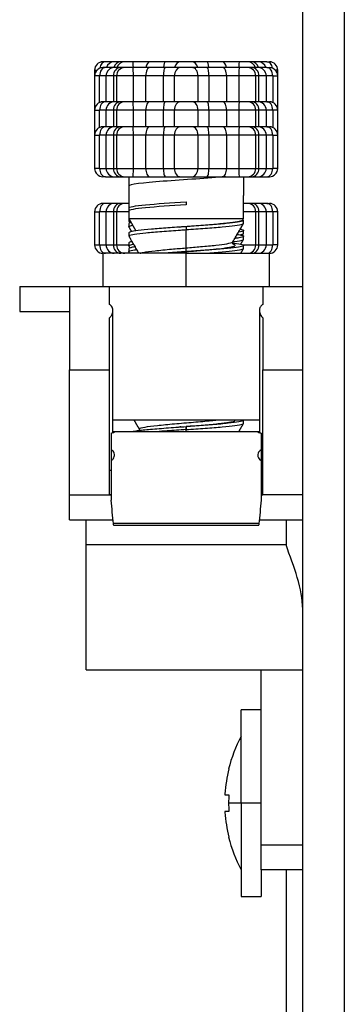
# Model space of a CAD drawing. Header units: millimetres. Extents: x 158 to 846, y 86 to 749.
# Tile 74 of 95: x 655.55 to 657.5, y 610.77 to 616.68. Entities that reach past the tile are written whole.
import ezdxf

# ---------------------------------------------------------------- set-up
doc = ezdxf.new("R2010")
doc.units = ezdxf.units.MM
doc.layers.add('1', color=7, linetype='CONTINUOUS', true_color=0xffffff)

msp = doc.modelspace()

# ---------------------------------------------------------------- linework, layer by layer
at = {"layer": '1', "color": 7, "linetype": 'Continuous'}
for p, q in [((657.2454, 509.9093), (657.2454, 619.8093)), ((656.0604, 616.4293), (656.0454, 616.4293)), ((656.1128, 616.4293), (656.0604, 616.4293)), ((656.1521, 616.4293), (656.1128, 616.4293)), ((656.1772, 616.4293), (656.1521, 616.4293)), ((656.2277, 616.4293), (656.1772, 616.4293)), ((656.3269, 616.4293), (656.2277, 616.4293)), ((656.4218, 616.4293), (656.3269, 616.4293)), ((656.5097, 616.4293), (656.4218, 616.4293)), ((656.5811, 616.4293), (656.5097, 616.4293)), ((656.669, 616.4293), (656.5811, 616.4293)), ((656.764, 616.4293), (656.669, 616.4293)), ((656.8631, 616.4293), (656.764, 616.4293)), ((656.9136, 616.4293), (656.8631, 616.4293)), ((656.9388, 616.4293), (656.9136, 616.4293)), ((656.9781, 616.4293), (656.9388, 616.4293)), ((657.0304, 616.4293), (656.9781, 616.4293)), ((657.0304, 616.4293), (657.0454, 616.4293)), ((655.9954, 616.3793), (655.9954, 616.3443)), ((656.0604, 616.3943), (656.0454, 616.3943)), ((656.1128, 616.3943), (656.0604, 616.3943)), ((656.1521, 616.3943), (656.1128, 616.3943)), ((656.1772, 616.3943), (656.1521, 616.3943)), ((656.2277, 616.3943), (656.1772, 616.3943)), ((656.3269, 616.3943), (656.2277, 616.3943)), ((656.4218, 616.3943), (656.3269, 616.3943)), ((656.5097, 616.3943), (656.4218, 616.3943)), ((656.5811, 616.3943), (656.5097, 616.3943)), ((656.669, 616.3943), (656.5811, 616.3943)), ((656.764, 616.3943), (656.669, 616.3943)), ((656.8631, 616.3943), (656.764, 616.3943)), ((656.9136, 616.3943), (656.8631, 616.3943)), ((656.9388, 616.3943), (656.9136, 616.3943)), ((656.9781, 616.3943), (656.9388, 616.3943)), ((657.0304, 616.3943), (656.9781, 616.3943)), ((657.0304, 616.3943), (657.0454, 616.3943)), ((657.0954, 616.3443), (657.0954, 616.3793)), ((655.9954, 616.3443), (655.9954, 616.1443)), ((656.1272, 616.3443), (656.1272, 616.1893)), ((656.9636, 616.1893), (656.9636, 616.3443)), ((657.0954, 616.1443), (657.0954, 616.3443)), ((656.0604, 616.1893), (656.0454, 616.1893)), ((656.1128, 616.1893), (656.0604, 616.1893)), ((656.1521, 616.1893), (656.1128, 616.1893)), ((656.1772, 616.1893), (656.1521, 616.1893)), ((656.2277, 616.1893), (656.1772, 616.1893)), ((656.3269, 616.1893), (656.2277, 616.1893)), ((656.4218, 616.1893), (656.3269, 616.1893)), ((656.5097, 616.1893), (656.4218, 616.1893)), ((656.5811, 616.1893), (656.5097, 616.1893)), ((656.669, 616.1893), (656.5811, 616.1893)), ((656.764, 616.1893), (656.669, 616.1893)), ((656.8631, 616.1893), (656.764, 616.1893)), ((656.9136, 616.1893), (656.8631, 616.1893)), ((656.9388, 616.1893), (656.9136, 616.1893)), ((656.9781, 616.1893), (656.9388, 616.1893)), ((657.0304, 616.1893), (656.9781, 616.1893)), ((657.0304, 616.1893), (657.0454, 616.1893)), ((655.9954, 616.1393), (655.9954, 615.9893)), ((656.1272, 616.1393), (656.1272, 616.0393)), ((656.9636, 616.0393), (656.9636, 616.1393)), ((657.0954, 616.1418), (657.0954, 616.1443)), ((657.0954, 615.9893), (657.0954, 616.1393)), ((656.0604, 616.0393), (656.0454, 616.0393)), ((656.1128, 616.0393), (656.0604, 616.0393)), ((656.1521, 616.0393), (656.1128, 616.0393)), ((656.1772, 616.0393), (656.1521, 616.0393)), ((656.2277, 616.0393), (656.1772, 616.0393)), ((656.3269, 616.0393), (656.2277, 616.0393)), ((656.4218, 616.0393), (656.3269, 616.0393)), ((656.5097, 616.0393), (656.4218, 616.0393)), ((656.5811, 616.0393), (656.5097, 616.0393)), ((656.669, 616.0393), (656.5811, 616.0393)), ((656.764, 616.0393), (656.669, 616.0393)), ((656.8631, 616.0393), (656.764, 616.0393)), ((656.9136, 616.0393), (656.8631, 616.0393)), ((656.9388, 616.0393), (656.9136, 616.0393)), ((656.9781, 616.0393), (656.9388, 616.0393)), ((657.0304, 616.0393), (656.9781, 616.0393)), ((657.0304, 616.0393), (657.0454, 616.0393)), ((655.9954, 615.9893), (655.9954, 615.7893)), ((656.1272, 615.9893), (656.1272, 615.7893)), ((656.9636, 615.7893), (656.9636, 615.9893)), ((657.0954, 615.7893), (657.0954, 615.9893)), ((656.0604, 615.7393), (656.0454, 615.7393)), ((656.0604, 615.7393), (656.1128, 615.7393)), ((656.1128, 615.7393), (656.1521, 615.7393)), ((656.1521, 615.7393), (656.1772, 615.7393)), ((656.1772, 615.7393), (656.2277, 615.7393)), ((656.2004, 615.7393), (656.2004, 615.6839)), ((656.2004, 615.7393), (656.2004, 615.7018)), ((656.2277, 615.7393), (656.3269, 615.7393)), ((656.3269, 615.7393), (656.4218, 615.7393)), ((656.4218, 615.7393), (656.5097, 615.7393)), ((656.5097, 615.7393), (656.5811, 615.7393)), ((656.5811, 615.7393), (656.669, 615.7393)), ((656.669, 615.7393), (656.764, 615.7393)), ((656.764, 615.7393), (656.8631, 615.7393)), ((656.8631, 615.7393), (656.9136, 615.7393)), ((656.8904, 615.7393), (656.8904, 615.6268)), ((656.9136, 615.7393), (656.9388, 615.7393)), ((656.9388, 615.7393), (656.9781, 615.7393)), ((656.9781, 615.7393), (657.0304, 615.7393)), ((657.0304, 615.7393), (657.0454, 615.7393)), ((656.2004, 615.7018), (656.2004, 615.6918)), ((656.2004, 615.6839), (656.2004, 615.5518)), ((656.8904, 615.6089), (656.8904, 615.6268)), ((656.8904, 615.4893), (656.8904, 615.6089)), ((655.9954, 615.5293), (655.9954, 615.3293)), ((656.0604, 615.5793), (656.0454, 615.5793)), ((656.1128, 615.5793), (656.0604, 615.5793)), ((656.1521, 615.5793), (656.1128, 615.5793)), ((656.1272, 615.5293), (656.1272, 615.3293)), ((656.1772, 615.5793), (656.1521, 615.5793)), ((656.2004, 615.5793), (656.1772, 615.5793)), ((656.2004, 615.5518), (656.2004, 615.5339)), ((656.2004, 615.5339), (656.2004, 615.4893)), ((656.9136, 615.5793), (656.8904, 615.5793)), ((656.9388, 615.5793), (656.9136, 615.5793)), ((656.9781, 615.5793), (656.9388, 615.5793)), ((656.9636, 615.3293), (656.9636, 615.5293)), ((657.0304, 615.5793), (656.9781, 615.5793)), ((657.0304, 615.5793), (657.0454, 615.5793)), ((657.0954, 615.3293), (657.0954, 615.5293)), ((656.2004, 615.4893), (656.2004, 615.4739)), ((656.2004, 615.4893), (656.244, 615.4139)), ((656.2004, 615.4893), (656.8904, 615.4893)), ((656.2005, 615.4739), (656.2066, 615.4784)), ((656.8832, 615.4767), (656.8904, 615.4893)), ((656.8904, 615.4772), (656.8904, 615.4768)), ((656.8904, 615.4768), (656.8904, 615.4768)), ((656.8904, 615.4589), (656.8904, 615.4768)), ((656.2004, 615.4568), (656.2004, 615.4389)), ((656.5057, 615.4366), (656.5152, 615.4374)), ((656.8904, 615.3989), (656.8904, 615.4168)), ((656.2004, 615.4018), (656.2004, 615.3839)), ((656.8904, 615.3639), (656.8904, 615.3818)), ((656.2004, 615.3418), (656.2004, 615.3239)), ((656.2004, 615.3068), (656.2004, 615.2889)), ((656.8904, 615.3089), (656.8904, 615.3268)), ((656.8904, 615.3089), (656.8904, 615.3089)), ((656.0454, 615.2793), (656.0454, 615.0793)), ((656.5454, 615.2793), (656.0454, 615.2793)), ((656.2007, 615.2879), (656.2057, 615.2793)), ((656.5454, 615.2893), (656.5454, 615.2897)), ((656.5454, 615.2793), (657.0454, 615.2793)), ((657.0454, 615.0793), (657.0454, 615.2793)), ((655.5454, 615.0793), (655.5454, 614.9293)), ((655.5454, 615.0793), (655.8454, 615.0793)), ((655.8454, 615.0793), (657.2454, 615.0793)), ((655.8454, 615.0793), (655.8454, 614.5793)), ((656.0854, 614.9716), (656.0854, 615.0792)), ((656.0854, 615.0792), (657.0054, 615.0792)), ((657.0054, 615.0792), (657.0054, 614.9716)), ((656.1054, 614.2026), (656.1054, 614.9363)), ((656.9854, 614.9363), (656.9854, 614.2026)), ((655.5454, 614.9293), (655.8454, 614.9293)), ((656.0854, 614.5793), (656.0854, 614.8922)), ((657.0054, 614.8922), (657.0054, 614.5793)), ((655.8454, 613.8293), (655.8454, 614.5793)), ((656.0854, 613.8293), (656.0854, 614.5793)), ((657.0054, 613.8293), (657.0054, 614.5793)), ((656.1055, 614.2793), (656.9854, 614.2793)), ((656.8904, 614.2589), (656.8904, 614.2768)), ((656.0954, 614.2005), (656.0954, 614.0992)), ((656.9854, 614.2084), (656.1055, 614.2084)), ((656.2638, 614.2235), (656.2655, 614.2166)), ((656.9954, 614.2005), (656.9954, 614.0992)), ((656.0954, 614.0992), (656.0954, 614.0346)), ((656.9954, 614.0992), (656.9954, 614.0346)), ((656.0954, 614.0346), (656.0954, 613.7979)), ((656.9954, 614.0346), (656.9954, 613.7979)), ((655.8454, 613.6793), (655.8454, 613.8293)), ((656.0854, 613.8293), (656.0954, 613.8293)), ((656.9954, 613.8293), (657.0054, 613.8293)), ((655.8454, 613.6793), (656.1059, 613.6793)), ((655.9454, 613.5293), (655.9454, 613.6793)), ((656.1099, 613.6474), (656.981, 613.6474)), ((656.985, 613.6793), (657.2454, 613.6793)), ((655.9454, 612.7793), (655.9454, 613.5293)), ((655.9454, 612.7793), (657.2454, 612.7793)), ((656.9954, 611.7257), (656.9954, 612.7793)), ((656.9954, 612.5393), (656.8754, 612.5393)), ((656.8754, 611.9793), (656.8754, 612.5393)), ((656.8021, 612.1843), (656.8005, 612.1843)), ((656.7787, 612.0293), (656.8021, 612.0293)), ((656.8021, 611.9293), (656.7787, 611.9293)), ((656.8754, 611.9793), (656.8754, 611.4193)), ((656.8005, 611.7743), (656.8021, 611.7743)), ((656.9954, 611.5793), (656.9954, 611.7257)), ((657.2454, 611.5793), (656.9954, 611.5793)), ((656.9954, 611.5793), (656.9954, 611.4193)), ((657.1454, 611.5791), (657.1454, 606.9793)), ((656.8754, 611.4193), (656.9954, 611.4193))]:
    msp.add_line(p, q, dxfattribs=at)
at = {"layer": '1', "color": 252, "linetype": 'Continuous'}
for p, q in [((657.4954, 619.7093), (657.4954, 510.0093)), ((655.9954, 616.3793), (656.0097, 616.3793)), ((657.0954, 616.3793), (657.0812, 616.3793)), ((656.0254, 616.3443), (655.9954, 616.3443)), ((656.0254, 616.1851), (656.0254, 616.3443)), ((656.0647, 616.3443), (656.0254, 616.3443)), ((656.0647, 616.1893), (656.0647, 616.3443)), ((656.1084, 616.3443), (656.0647, 616.3443)), ((656.1084, 616.3443), (656.1084, 616.1893)), ((656.1272, 616.3443), (656.1084, 616.3443)), ((656.2282, 616.3443), (656.1272, 616.3443)), ((656.2282, 616.1893), (656.2282, 616.3443)), ((656.3026, 616.3443), (656.2282, 616.3443)), ((656.3026, 616.1893), (656.3026, 616.3443)), ((656.4081, 616.3443), (656.3026, 616.3443)), ((656.4081, 616.3443), (656.4081, 616.1893)), ((656.474, 616.3443), (656.4081, 616.3443)), ((656.474, 616.3443), (656.474, 616.1893)), ((656.6169, 616.3443), (656.474, 616.3443)), ((656.6169, 616.1893), (656.6169, 616.3443)), ((656.6828, 616.3443), (656.6169, 616.3443)), ((656.6828, 616.1893), (656.6828, 616.3443)), ((656.7883, 616.3443), (656.6828, 616.3443)), ((656.7883, 616.3443), (656.7883, 616.1893)), ((656.8626, 616.3443), (656.7883, 616.3443)), ((656.8626, 616.3443), (656.8626, 616.1893)), ((656.9636, 616.3443), (656.8626, 616.3443)), ((656.9825, 616.3443), (656.9636, 616.3443)), ((656.9825, 616.1893), (656.9825, 616.3443)), ((657.0262, 616.3443), (656.9825, 616.3443)), ((657.0262, 616.3443), (657.0262, 616.1893)), ((657.0654, 616.3443), (657.0262, 616.3443)), ((657.0654, 616.3443), (657.0654, 616.1851)), ((657.0654, 616.3443), (657.0954, 616.3443)), ((655.9957, 616.1443), (655.9954, 616.1443)), ((655.9954, 616.1393), (656.0254, 616.1393)), ((656.0254, 616.0351), (656.0254, 616.1393)), ((656.0647, 616.1393), (656.0254, 616.1393)), ((656.0647, 616.0393), (656.0647, 616.1393)), ((656.1084, 616.1393), (656.0647, 616.1393)), ((656.1084, 616.1393), (656.1084, 616.0393)), ((656.1272, 616.1393), (656.1084, 616.1393)), ((656.2282, 616.1393), (656.1272, 616.1393)), ((656.2282, 616.0393), (656.2282, 616.1393)), ((656.3026, 616.1393), (656.2282, 616.1393)), ((656.3026, 616.0393), (656.3026, 616.1393)), ((656.4081, 616.1393), (656.3026, 616.1393)), ((656.4081, 616.1393), (656.4081, 616.0393)), ((656.474, 616.1393), (656.4081, 616.1393)), ((656.474, 616.1393), (656.474, 616.0393)), ((656.6169, 616.1393), (656.474, 616.1393)), ((656.6169, 616.0393), (656.6169, 616.1393)), ((656.6828, 616.1393), (656.6169, 616.1393)), ((656.6828, 616.0393), (656.6828, 616.1393)), ((656.7883, 616.1393), (656.6828, 616.1393)), ((656.7883, 616.1393), (656.7883, 616.0393)), ((656.8626, 616.1393), (656.7883, 616.1393)), ((656.8626, 616.1393), (656.8626, 616.0393)), ((656.9636, 616.1393), (656.8626, 616.1393)), ((656.9825, 616.1393), (656.9636, 616.1393)), ((656.9825, 616.0393), (656.9825, 616.1393)), ((657.0262, 616.1393), (656.9825, 616.1393)), ((657.0262, 616.1393), (657.0262, 616.0393)), ((657.0654, 616.1393), (657.0262, 616.1393)), ((657.0654, 616.1393), (657.0654, 616.0351)), ((657.0954, 616.1393), (657.0654, 616.1393)), ((657.0952, 616.1443), (657.0954, 616.1443)), ((655.9954, 615.9893), (656.0254, 615.9893)), ((656.0254, 615.7893), (656.0254, 615.9893)), ((656.0647, 615.9893), (656.0254, 615.9893)), ((656.0647, 615.7893), (656.0647, 615.9893)), ((656.1084, 615.9893), (656.0647, 615.9893)), ((656.1084, 615.9893), (656.1084, 615.7893)), ((656.1272, 615.9893), (656.1084, 615.9893)), ((656.2282, 615.9893), (656.1272, 615.9893)), ((656.2282, 615.7893), (656.2282, 615.9893)), ((656.3026, 615.9893), (656.2282, 615.9893)), ((656.3026, 615.7893), (656.3026, 615.9893)), ((656.4081, 615.9893), (656.3026, 615.9893)), ((656.4081, 615.9893), (656.4081, 615.7893)), ((656.474, 615.9893), (656.4081, 615.9893)), ((656.474, 615.9893), (656.474, 615.7893)), ((656.6169, 615.9893), (656.474, 615.9893)), ((656.6169, 615.7893), (656.6169, 615.9893)), ((656.6828, 615.9893), (656.6169, 615.9893)), ((656.6828, 615.7893), (656.6828, 615.9893)), ((656.7883, 615.9893), (656.6828, 615.9893)), ((656.7883, 615.9893), (656.7883, 615.7893)), ((656.8626, 615.9893), (656.7883, 615.9893)), ((656.8626, 615.9893), (656.8626, 615.7893)), ((656.9636, 615.9893), (656.8626, 615.9893)), ((656.9825, 615.9893), (656.9636, 615.9893)), ((656.9825, 615.7893), (656.9825, 615.9893)), ((657.0262, 615.9893), (656.9825, 615.9893)), ((657.0262, 615.9893), (657.0262, 615.7893)), ((657.0654, 615.9893), (657.0262, 615.9893)), ((657.0654, 615.9893), (657.0654, 615.7893)), ((657.0654, 615.9893), (657.0954, 615.9893)), ((656.0254, 615.7893), (655.9954, 615.7893)), ((656.0254, 615.7893), (656.0647, 615.7893)), ((656.0647, 615.7893), (656.1084, 615.7893)), ((656.1084, 615.7893), (656.1272, 615.7893)), ((656.1272, 615.7893), (656.2282, 615.7893)), ((656.2282, 615.7893), (656.3026, 615.7893)), ((656.3026, 615.7893), (656.4081, 615.7893)), ((656.4081, 615.7893), (656.474, 615.7893)), ((656.474, 615.7893), (656.6169, 615.7893)), ((656.6169, 615.7893), (656.6828, 615.7893)), ((656.6828, 615.7893), (656.7883, 615.7893)), ((656.7883, 615.7893), (656.8626, 615.7893)), ((656.8626, 615.7893), (656.9636, 615.7893)), ((656.9636, 615.7893), (656.9825, 615.7893)), ((656.9825, 615.7893), (657.0262, 615.7893)), ((657.0262, 615.7893), (657.0654, 615.7893)), ((657.0954, 615.7893), (657.0654, 615.7893)), ((656.5454, 615.5893), (656.5454, 615.5714)), ((655.9954, 615.5293), (656.0254, 615.5293)), ((656.0254, 615.3293), (656.0254, 615.5293)), ((656.0647, 615.5293), (656.0254, 615.5293)), ((656.1084, 615.5293), (656.0647, 615.5293)), ((656.0647, 615.3293), (656.0647, 615.5293)), ((656.1084, 615.5293), (656.1084, 615.3293)), ((656.1272, 615.5293), (656.1084, 615.5293)), ((656.2004, 615.5293), (656.1272, 615.5293)), ((656.9636, 615.5293), (656.8904, 615.5293)), ((656.9825, 615.5293), (656.9636, 615.5293)), ((656.9825, 615.3293), (656.9825, 615.5293)), ((657.0262, 615.5293), (656.9825, 615.5293)), ((657.0262, 615.5293), (657.0262, 615.3293)), ((657.0654, 615.5293), (657.0262, 615.5293)), ((657.0654, 615.5293), (657.0654, 615.3293)), ((657.0954, 615.5293), (657.0654, 615.5293)), ((656.5454, 615.4393), (656.5454, 615.4214)), ((655.9954, 615.3293), (656.0254, 615.3293)), ((656.0254, 615.3293), (656.0647, 615.3293)), ((656.0647, 615.3293), (656.1084, 615.3293)), ((656.1084, 615.3293), (656.1272, 615.3293)), ((656.1272, 615.3293), (656.2004, 615.3293)), ((656.8885, 615.3293), (656.9636, 615.3293)), ((656.9636, 615.3293), (656.9825, 615.3293)), ((656.9825, 615.3293), (657.0262, 615.3293)), ((657.0262, 615.3293), (657.0654, 615.3293)), ((657.0954, 615.3293), (657.0654, 615.3293)), ((656.5454, 615.2893), (656.5454, 615.2793)), ((656.5454, 615.2893), (656.5454, 615.2793)), ((656.5454, 615.0793), (656.5454, 615.2793)), ((655.8454, 614.5793), (656.0854, 614.5793)), ((657.0054, 614.5793), (657.2454, 614.5793)), ((656.5454, 614.2084), (656.5454, 614.2393)), ((656.5454, 614.2393), (656.5454, 614.2214)), ((655.8454, 613.8293), (656.0854, 613.8293)), ((656.0954, 613.8293), (656.0854, 613.8293)), ((657.0054, 613.8293), (656.9954, 613.8293)), ((657.2454, 613.8293), (657.0054, 613.8293)), ((656.9828, 613.6581), (656.1081, 613.6581)), ((657.1454, 613.6793), (657.1454, 613.5293)), ((657.1454, 613.5293), (655.9454, 613.5293)), ((656.8754, 611.9793), (656.8005, 611.9793)), ((656.9954, 611.9793), (656.8754, 611.9793)), ((657.2454, 611.7257), (656.9954, 611.7257))]:
    msp.add_line(p, q, dxfattribs=at)
at = {"layer": '1', "color": 7, "linetype": 'Continuous'}
for centre, radius, start, end in [((656.0454, 616.3793), 0.05, 90, 180), ((656.1772, 616.3793), 0.05, 90, 162.54104), ((656.9136, 616.3793), 0.05, 17.45896, 90), ((657.0454, 616.3793), 0.05, 0, 90), ((656.0454, 616.3443), 0.05, 90, 180), ((656.1772, 616.3443), 0.05, 90, 180), ((656.9136, 616.3443), 0.05, 0, 90), ((657.0454, 616.3443), 0.05, 0, 90), ((656.0454, 616.1393), 0.05, 90, 180), ((656.1772, 616.1393), 0.05, 90, 180), ((656.9136, 616.1393), 0.05, 0, 90), ((657.0454, 616.1393), 0.05, 0, 90), ((656.0454, 615.9893), 0.05, 90, 180), ((656.1772, 615.9893), 0.05, 90, 180), ((656.9136, 615.9893), 0.05, 0, 90), ((657.0454, 615.9893), 0.05, 0, 90), ((656.0454, 615.7893), 0.05, 180, 270), ((656.1772, 615.7893), 0.05, 180, 270), ((656.9136, 615.7893), 0.05, 270, 0), ((657.0454, 615.7893), 0.05, 270, 0), ((656.0454, 615.5293), 0.05, 90, 180), ((656.1772, 615.5293), 0.05, 90, 180), ((656.9136, 615.5293), 0.05, 0, 90), ((657.0454, 615.5293), 0.05, 0, 90), ((656.0454, 615.3293), 0.05, 180, 270), ((656.1772, 615.3293), 0.05, 180, 270), ((656.9136, 615.3293), 0.05, 270, 0), ((657.0454, 615.3293), 0.05, 270, 0), ((657.6254, 611.9793), 0.85, 151.92751, 166.04401), ((657.6254, 611.9793), 0.8485, 166.01931, 176.28359), ((657.6254, 611.9793), 0.8249, 176.52502, 180), ((657.6254, 611.9793), 0.8485, 183.71641, 193.98069), ((657.6254, 611.9793), 0.8249, 180, 183.47498), ((657.6254, 611.9793), 0.85, 193.95599, 208.07249)]:
    msp.add_arc(centre, radius, start, end, dxfattribs=at)
at = {"layer": '1', "color": 252, "linetype": 'Continuous'}
for centre, major_axis, ratio, start_param, end_param in [((656.0604, 616.3793), (0, -0.05), 0.7, 3.141589, 4.4864), ((656.1128, 616.3793), (0, -0.05), 0.961538, 3.141581, 4.407672), ((656.1521, 616.3793), (0, -0.05), 0.874132, 3.141589, 4.407671), ((656.2277, 616.3793), (0, -0.05), 0.01, 1.875504, 3.141596), ((656.3269, 616.3793), (0, -0.05), 0.485689, 3.141587, 4.407686), ((656.4218, 616.3793), (0, -0.05), 0.27467, 3.141589, 4.407676), ((656.5097, 616.3793), (0, -0.05), 0.714143, 3.141593, 4.407685), ((656.5811, 616.3793), (0, -0.05), 0.714143, 1.875503, 3.141596), ((656.669, 616.3793), (0, -0.05), 0.27467, 1.87551, 3.1416), ((656.764, 616.3793), (0, -0.05), 0.485689, 1.875498, 3.141596), ((656.8631, 616.3793), (0, -0.05), 0.010001, 3.141593, 4.407682), ((656.9388, 616.3793), (0, -0.05), 0.874132, 1.875498, 3.1416), ((656.9781, 616.3793), (0, -0.05), 0.961538, 1.875506, 3.141596), ((657.0304, 616.3793), (0, -0.05), 0.7, 1.796824, 3.141593), ((656.0604, 616.3443), (0, -0.05), 0.7, 3.141589, 4.712389), ((656.1128, 616.3443), (0, -0.05), 0.961538, 3.141581, 4.712389), ((656.1521, 616.3443), (0, -0.05), 0.874132, 3.141589, 4.712389), ((656.2277, 616.3443), (0, -0.05), 0.01, 1.570796, 3.141596), ((656.3269, 616.3443), (0, -0.05), 0.485689, 3.141587, 4.712389), ((656.4218, 616.3443), (0, -0.05), 0.27467, 3.141589, 4.712389), ((656.5097, 616.3443), (0, -0.05), 0.714143, 3.141593, 4.712389), ((656.5811, 616.3443), (0, -0.05), 0.714143, 1.570796, 3.141596), ((656.669, 616.3443), (0, -0.05), 0.27467, 1.570796, 3.1416), ((656.764, 616.3443), (0, -0.05), 0.485689, 1.570796, 3.141596), ((656.8631, 616.3443), (0, -0.05), 0.010001, 3.141593, 4.712389), ((656.9388, 616.3443), (0, -0.05), 0.874132, 1.570796, 3.1416), ((656.9781, 616.3443), (0, -0.05), 0.961538, 1.570796, 3.141596), ((657.0304, 616.3443), (0, -0.05), 0.7, 1.570796, 3.141593), ((656.0604, 616.1393), (0, -0.05), 0.7, 3.141589, 4.712389), ((656.1128, 616.1393), (0, -0.05), 0.961538, 3.141581, 4.712389), ((656.1521, 616.1393), (0, -0.05), 0.874132, 3.141589, 4.712389), ((656.2277, 616.1393), (0, -0.05), 0.01, 1.570796, 3.141596), ((656.3269, 616.1393), (0, -0.05), 0.485689, 3.141587, 4.712389), ((656.4218, 616.1393), (0, -0.05), 0.27467, 3.141589, 4.712389), ((656.5097, 616.1393), (0, -0.05), 0.714143, 3.141593, 4.712389), ((656.5811, 616.1393), (0, -0.05), 0.714143, 1.570796, 3.141596), ((656.669, 616.1393), (0, -0.05), 0.27467, 1.570796, 3.1416), ((656.764, 616.1393), (0, -0.05), 0.485689, 1.570796, 3.141596), ((656.8631, 616.1393), (0, -0.05), 0.010001, 3.141593, 4.712389), ((656.9388, 616.1393), (0, -0.05), 0.874132, 1.570796, 3.1416), ((656.9781, 616.1393), (0, -0.05), 0.961538, 1.570796, 3.141596), ((657.0304, 616.1393), (0, -0.05), 0.7, 1.570796, 3.141593), ((656.0604, 615.9893), (0, -0.05), 0.7, 3.141589, 4.712389), ((656.1128, 615.9893), (0, -0.05), 0.961538, 3.141581, 4.712389), ((656.1521, 615.9893), (0, -0.05), 0.874132, 3.141589, 4.712389), ((656.2277, 615.9893), (0, -0.05), 0.01, 1.570796, 3.141596), ((656.3269, 615.9893), (0, -0.05), 0.485689, 3.141587, 4.712389), ((656.4218, 615.9893), (0, -0.05), 0.27467, 3.141589, 4.712389), ((656.5097, 615.9893), (0, -0.05), 0.714143, 3.141593, 4.712389), ((656.5811, 615.9893), (0, -0.05), 0.714143, 1.570796, 3.141596), ((656.669, 615.9893), (0, -0.05), 0.27467, 1.570796, 3.1416), ((656.764, 615.9893), (0, -0.05), 0.485689, 1.570796, 3.141596), ((656.8631, 615.9893), (0, -0.05), 0.010001, 3.141593, 4.712389), ((656.9388, 615.9893), (0, -0.05), 0.874132, 1.570796, 3.1416), ((656.9781, 615.9893), (0, -0.05), 0.961538, 1.570796, 3.141596), ((657.0304, 615.9893), (0, -0.05), 0.7, 1.570796, 3.141593), ((656.0604, 615.7893), (0, 0.05), 0.7, 1.570796, 3.141593), ((656.1128, 615.7893), (0, 0.05), 0.961538, 1.570796, 3.141596), ((656.1521, 615.7893), (0, 0.05), 0.874132, 1.570796, 3.141604), ((656.2277, 615.7893), (0, 0.05), 0.010001, 3.141593, 4.712389), ((656.3269, 615.7893), (0, 0.05), 0.485689, 1.570796, 3.141596), ((656.4218, 615.7893), (0, 0.05), 0.27467, 1.570796, 3.141598), ((656.5097, 615.7893), (0, 0.05), 0.714143, 1.570796, 3.141596), ((656.5811, 615.7893), (0, 0.05), 0.714143, 3.141593, 4.712389), ((656.669, 615.7893), (0, 0.05), 0.27467, 3.141589, 4.712389), ((656.764, 615.7893), (0, 0.05), 0.485689, 3.141586, 4.712389), ((656.8631, 615.7893), (0, 0.05), 0.01, 1.570796, 3.141596), ((656.9388, 615.7893), (0, 0.05), 0.874132, 3.141589, 4.712389), ((656.9781, 615.7893), (0, 0.05), 0.961538, 3.141585, 4.712389), ((657.0304, 615.7893), (0, 0.05), 0.7, 3.141589, 4.712389), ((656.0604, 615.5293), (0, -0.05), 0.7, 3.141589, 4.712389), ((656.1128, 615.5293), (0, -0.05), 0.961538, 3.141581, 4.712389), ((656.1521, 615.5293), (0, -0.05), 0.874132, 3.141589, 4.712389), ((656.9388, 615.5293), (0, -0.05), 0.874132, 1.570796, 3.1416), ((656.9781, 615.5293), (0, -0.05), 0.961538, 1.570796, 3.141596), ((657.0304, 615.5293), (0, -0.05), 0.7, 1.570796, 3.141593), ((656.0604, 615.3293), (0, 0.05), 0.7, 1.570796, 3.141593), ((656.1128, 615.3293), (0, 0.05), 0.961538, 1.570796, 3.141596), ((656.1521, 615.3293), (0, 0.05), 0.874132, 1.570796, 3.141604), ((656.9388, 615.3293), (0, 0.05), 0.874132, 3.141589, 4.712389), ((656.9781, 615.3293), (0, 0.05), 0.961538, 3.141585, 4.712389), ((657.0304, 615.3293), (0, 0.05), 0.7, 3.141589, 4.712389)]:
    msp.add_ellipse(centre, major_axis=major_axis, ratio=ratio, start_param=start_param, end_param=end_param, dxfattribs=at)
at = {"layer": '1', "color": 7, "linetype": 'Continuous', "extrusion": (0, 0, -1)}
for centre, major_axis, start_param, end_param in [((656.1108, 613.8584), (-0.0235, 0.35), 4.106705, 4.542397), ((656.9801, 613.8584), (0.0235, 0.35), 1.740789, 2.17648), ((656.1083, 613.6724), (-0.0017, 0.025), 3.145319, 4.106705), ((656.9826, 613.6724), (0.0017, 0.025), 2.17648, 3.137866)]:
    msp.add_ellipse(centre, major_axis=major_axis, ratio=0.055984, start_param=start_param, end_param=end_param, dxfattribs=at)
at = {"layer": '1', "color": 7, "linetype": 'Continuous'}
for centre, major_axis, start_param, end_param in [((657.6254, 612.0318), (-0.8468, 0), 6.27901, 6.287361), ((657.6254, 611.9268), (0.8468, 0), 3.137417, 3.145768)]:
    msp.add_ellipse(centre, major_axis=major_axis, ratio=0.707107, start_param=start_param, end_param=end_param, dxfattribs=at)
at = {"layer": '1', "color": 252, "linetype": 'Continuous'}
for points, knots in [([(656.781, 615.7393), (656.6834, 615.7301), (656.5305, 615.7208), (656.2855, 615.7023), (656.2004, 615.6931), (656.2004, 615.6839)], [0, 0, 0, 0, 0.5, 0.5, 1, 1, 1, 1]), ([(656.2004, 615.5518), (656.2004, 615.558), (656.2376, 615.5643), (656.3654, 615.5768), (656.4551, 615.583), (656.5454, 615.5893)], [0, 0, 0, 0, 0.5, 0.5, 1, 1, 1, 1]), ([(656.5454, 615.5714), (656.4551, 615.5651), (656.3654, 615.5589), (656.2376, 615.5464), (656.2004, 615.5401), (656.2004, 615.5339)], [0, 0, 0, 0, 0.5, 0.5, 1, 1, 1, 1]), ([(656.2691, 615.2793), (656.2736, 615.2812), (656.2928, 615.2864), (656.3538, 615.2948), (656.448, 615.3038), (656.5159, 615.3096), (656.5454, 615.3121)], [0, 0, 0, 0, 0.175978, 0.473545, 0.771112, 1, 1, 1, 1]), ([(656.5454, 615.3121), (656.5749, 615.3145), (656.639, 615.32), (656.7275, 615.3284), (656.796, 615.3372), (656.8223, 615.3439), (656.8266, 615.3476), (656.827, 615.3484)], [0, 0, 0, 0, 0.205589, 0.448558, 0.691527, 0.934496, 1, 1, 1, 1]), ([(656.5454, 615.2897), (656.5454, 615.2898), (656.5454, 615.2958), (656.5454, 615.3076), (656.5454, 615.3121)], [0, 0, 0, 0, 0.500092, 1, 1, 1, 1]), ([(656.2639, 614.2234), (656.2632, 614.2245), (656.2644, 614.2289), (656.2915, 614.2366), (656.3678, 614.2463), (656.4734, 614.2561), (656.5908, 614.2658), (656.6782, 614.2736), (656.7207, 614.2781), (656.7318, 614.2793)], [0, 0, 0, 0, 0.060881, 0.23532, 0.409759, 0.584198, 0.758636, 0.933075, 1, 1, 1, 1])]:
    msp.add_open_spline(points, degree=3, knots=knots, dxfattribs=at)
at = {"layer": '1', "color": 7, "linetype": 'Continuous'}
for points, degree in [([(656.2007, 615.4729), (656.204, 615.4672), (656.2073, 615.4615)], 2), ([(656.2007, 615.4379), (656.209, 615.4235), (656.2173, 615.4092)], 2), ([(656.5093, 615.4368), (656.5022, 615.4363)], 1), ([(656.8266, 615.3478), (656.8906, 615.4586)], 1), ([(656.8266, 615.3477), (656.8584, 615.4028), (656.8901, 615.4578)], 2), ([(656.2008, 615.3829), (656.2306, 615.3311), (656.2605, 615.2793)], 2), ([(656.8736, 615.3342), (656.8819, 615.3486), (656.8901, 615.3629)], 2), ([(656.8836, 615.3865), (656.8868, 615.3922), (656.8901, 615.3979)], 2), ([(656.2007, 615.3229), (656.204, 615.3172), (656.2073, 615.3115)], 2), ([(656.8737, 615.2793), (656.8819, 615.2936), (656.8901, 615.3078)], 2), ([(656.5145, 615.2872), (656.5088, 615.2868), (656.5022, 615.2863)], 2), ([(656.5143, 615.2872), (656.5246, 615.288), (656.535, 615.2889), (656.5454, 615.2897)], 3), ([(656.2317, 614.2793), (656.248, 614.251), (656.2643, 614.2228)], 2), ([(656.514, 614.2372), (656.5085, 614.2367), (656.5022, 614.2363)], 2), ([(656.8616, 614.2084), (656.8759, 614.2332), (656.8901, 614.2579)], 2), ([(657.0054, 613.9739), (657.0016, 613.9747), (656.9982, 613.9755), (656.9953, 613.9763)], 3), ([(657.2454, 613.142), (657.2454, 613.2656), (657.1919, 613.398), (657.1454, 613.5293)], 3)]:
    msp.add_open_spline(points, degree=degree, dxfattribs=at)
for points, knots in [([(656.8832, 615.4769), (656.8826, 615.4758), (656.8811, 615.4748), (656.8719, 615.471), (656.8587, 615.4683), (656.8215, 615.4629), (656.7971, 615.4601), (656.7408, 615.4547), (656.7082, 615.452), (656.6398, 615.4466), (656.6031, 615.4439), (656.5477, 615.4397), (656.5285, 615.4383), (656.5096, 615.4368)], [0, 0, 0, 0, 0.081871, 0.081871, 0.289675, 0.289675, 0.494595, 0.494595, 0.696668, 0.696668, 0.895843, 0.895843, 1, 1, 1, 1]), ([(656.8858, 615.4807), (656.8912, 615.4784), (656.8919, 615.4761), (656.883, 615.4711), (656.8714, 615.4684), (656.8369, 615.4631), (656.8133, 615.4604), (656.7578, 615.455), (656.7249, 615.4523), (656.6546, 615.4469), (656.6162, 615.4442), (656.5669, 615.4408), (656.5562, 615.44), (656.5454, 615.4393)], [0, 0, 0, 0, 0.16653, 0.16653, 0.361548, 0.361548, 0.556565, 0.556565, 0.751582, 0.751582, 0.9466, 0.9466, 1, 1, 1, 1]), ([(656.2005, 615.4389), (656.2004, 615.4398), (656.2013, 615.4408), (656.2064, 615.4438), (656.2136, 615.4458), (656.2243, 615.4478)], [0, 0, 0, 0, 0.324304, 0.324304, 1, 1, 1, 1]), ([(656.2005, 615.3838), (656.2004, 615.3848), (656.2013, 615.3858), (656.2076, 615.3895), (656.2189, 615.3921), (656.2532, 615.3975), (656.2765, 615.4002), (656.3319, 615.4055), (656.3646, 615.4083), (656.4348, 615.4136), (656.4732, 615.4164), (656.5229, 615.4198), (656.5342, 615.4206), (656.5454, 615.4214)], [0, 0, 0, 0, 0.077205, 0.077205, 0.292451, 0.292451, 0.507696, 0.507696, 0.722938, 0.722938, 0.938174, 0.938174, 1, 1, 1, 1]), ([(656.2149, 615.4637), (656.2139, 615.4635), (656.213, 615.4633), (656.2044, 615.461), (656.2005, 615.4589), (656.2005, 615.4568)], [0, 0, 0, 0, 0.104914, 0.104914, 1, 1, 1, 1]), ([(656.5454, 615.4393), (656.5083, 615.4367), (656.4707, 615.4341), (656.4004, 615.429), (656.3667, 615.4264), (656.3063, 615.4211), (656.279, 615.4184), (656.2363, 615.4131), (656.2203, 615.4104), (656.204, 615.4057), (656.2005, 615.4038), (656.2005, 615.4018)], [0, 0, 0, 0, 0.206339, 0.206339, 0.412678, 0.412678, 0.628135, 0.628135, 0.843591, 0.843591, 1, 1, 1, 1]), ([(656.5454, 615.4214), (656.5841, 615.4241), (656.6234, 615.4267), (656.6964, 615.4321), (656.7312, 615.4348), (656.7916, 615.4402), (656.818, 615.4429), (656.8589, 615.4482), (656.8739, 615.451), (656.8877, 615.4554), (656.8904, 615.4571), (656.8904, 615.4589)], [0, 0, 0, 0, 0.215382, 0.215382, 0.430769, 0.430769, 0.646154, 0.646154, 0.861534, 0.861534, 1, 1, 1, 1]), ([(656.8712, 615.4248), (656.874, 615.4242), (656.8766, 615.4236), (656.8888, 615.4203), (656.8924, 615.4176), (656.8864, 615.4123), (656.8767, 615.4095), (656.861, 615.4069), (656.8609, 615.4068), (656.8608, 615.4068)], [0, 0, 0, 0, 0.099858, 0.099858, 0.548667, 0.548667, 0.997476, 0.997476, 1, 1, 1, 1]), ([(656.2008, 615.3829), (656.2064, 615.373), (656.2176, 615.3536), (656.234, 615.3253), (656.2482, 615.3006), (656.2569, 615.2855), (656.2605, 615.2793)], [0, 0, 0, 0, 0.285517, 0.561509, 0.820801, 1, 1, 1, 1]), ([(656.8276, 615.3492), (656.8314, 615.3497), (656.835, 615.3501), (656.8589, 615.3533), (656.8739, 615.356), (656.8877, 615.3604), (656.8904, 615.3621), (656.8904, 615.3639)], [0, 0, 0, 0, 0.092712, 0.092712, 0.644351, 0.644351, 1, 1, 1, 1]), ([(656.8531, 615.393), (656.8639, 615.3913), (656.8726, 615.3897), (656.8888, 615.3853), (656.8924, 615.3826), (656.8864, 615.3773), (656.8767, 615.3745), (656.8547, 615.3708), (656.8473, 615.3697), (656.8389, 615.3686)], [0, 0, 0, 0, 0.204383, 0.204383, 0.534965, 0.534965, 0.865547, 0.865547, 1, 1, 1, 1]), ([(656.8686, 615.3903), (656.8742, 615.3915), (656.8788, 615.3926), (656.8877, 615.3954), (656.8904, 615.3971), (656.8904, 615.3989)], [0, 0, 0, 0, 0.390655, 0.390655, 1, 1, 1, 1]), ([(656.2197, 615.3498), (656.2169, 615.3492), (656.2143, 615.3486), (656.2044, 615.346), (656.2005, 615.3439), (656.2005, 615.3418)], [0, 0, 0, 0, 0.224921, 0.224921, 1, 1, 1, 1]), ([(656.2005, 615.3239), (656.2005, 615.3248), (656.2013, 615.3258), (656.2069, 615.329), (656.2157, 615.3313), (656.2288, 615.3336)], [0, 0, 0, 0, 0.29478, 0.29478, 1, 1, 1, 1]), ([(656.2378, 615.318), (656.2269, 615.3163), (656.2183, 615.3147), (656.2044, 615.311), (656.2005, 615.3089), (656.2005, 615.3068)], [0, 0, 0, 0, 0.445929, 0.445929, 1, 1, 1, 1]), ([(656.2005, 615.2889), (656.2005, 615.2898), (656.2013, 615.2908), (656.2076, 615.2944), (656.2189, 615.2972), (656.2396, 615.3004), (656.2434, 615.3009), (656.2475, 615.3015)], [0, 0, 0, 0, 0.227407, 0.227407, 0.866927, 0.866927, 1, 1, 1, 1]), ([(656.8256, 615.3417), (656.8282, 615.3414), (656.8307, 615.3411), (656.8545, 615.3381), (656.8706, 615.3354), (656.8895, 615.33), (656.8925, 615.3273), (656.8854, 615.3219), (656.8752, 615.3192), (656.8429, 615.3139), (656.8204, 615.3111), (656.7666, 615.3058), (656.7345, 615.3031), (656.6653, 615.2977), (656.6272, 615.295), (656.5745, 615.2913), (656.5599, 615.2903), (656.5454, 615.2893)], [0, 0, 0, 0, 0.017679, 0.017679, 0.171895, 0.171895, 0.326112, 0.326112, 0.480328, 0.480328, 0.634545, 0.634545, 0.788761, 0.788761, 0.942977, 0.942977, 1, 1, 1, 1]), ([(656.5454, 615.2897), (656.5744, 615.2921), (656.6178, 615.2956), (656.6717, 615.3003), (656.7221, 615.3049), (656.7655, 615.3096), (656.7989, 615.3143), (656.8185, 615.3178), (656.8322, 615.3213), (656.8397, 615.3248), (656.8408, 615.3284), (656.8368, 615.3311), (656.8326, 615.3326), (656.8314, 615.333)], [0, 0, 0, 0, 0.161874, 0.243028, 0.324183, 0.486056, 0.567211, 0.648366, 0.72952, 0.810675, 0.891829, 0.972984, 1, 1, 1, 1]), ([(656.5454, 615.2897), (656.5498, 615.2901), (656.5591, 615.2908), (656.5684, 615.2916), (656.5733, 615.292)], [0, 0, 0, 0, 0.470852, 1, 1, 1, 1]), ([(656.6578, 615.2793), (656.6585, 615.2793), (656.6592, 615.2794), (656.6964, 615.2822), (656.7312, 615.2848), (656.7916, 615.2902), (656.818, 615.2929), (656.8589, 615.2982), (656.8739, 615.301), (656.8876, 615.3054), (656.8904, 615.3071), (656.8904, 615.3089)], [0, 0, 0, 0, 0.005325, 0.005325, 0.278488, 0.278488, 0.55165, 0.55165, 0.824809, 0.824809, 1, 1, 1, 1]), ([(656.8293, 615.333), (656.8293, 615.333), (656.8292, 615.3332), (656.8281, 615.3342), (656.8267, 615.3361), (656.826, 615.3377), (656.8256, 615.3394), (656.8253, 615.3414), (656.8254, 615.3447), (656.8262, 615.3472), (656.827, 615.3485)], [0, 0, 0, 0, 0.144366, 0.326905, 0.467251, 0.572938, 0.613526, 0.684716, 0.813291, 1, 1, 1, 1]), ([(656.5454, 615.2893), (656.5091, 615.2868), (656.4724, 615.2842), (656.4268, 615.2809), (656.4157, 615.2801), (656.405, 615.2793)], [0, 0, 0, 0, 0.755556, 0.755556, 1, 1, 1, 1]), ([(656.4985, 615.286), (656.504, 615.2865), (656.5196, 615.2878), (656.5353, 615.289), (656.5454, 615.2899)], [0, 0, 0, 0, 0.356131, 1, 1, 1, 1]), ([(656.0854, 614.8922), (656.0909, 614.8973), (656.0951, 614.9031), (656.1024, 614.9168), (656.1048, 614.9251), (656.1059, 614.9409), (656.1045, 614.9488), (656.0986, 614.9601), (656.0953, 614.9642), (656.0894, 614.9691), (656.0875, 614.9704), (656.0854, 614.9716)], [0, 0, 0, 0, 0.207554, 0.207554, 0.483754, 0.483754, 0.761465, 0.761465, 0.931327, 0.931327, 1, 1, 1, 1]), ([(657.0054, 614.9716), (657.0005, 614.9687), (656.9965, 614.9651), (656.9898, 614.9563), (656.9874, 614.9508), (656.9848, 614.9379), (656.9853, 614.9301), (656.9894, 614.9147), (656.9931, 614.9069), (657.0006, 614.8971), (657.0029, 614.8946), (657.0054, 614.8922)], [0, 0, 0, 0, 0.166577, 0.166577, 0.37357, 0.37357, 0.637107, 0.637107, 0.903697, 0.903697, 1, 1, 1, 1]), ([(656.2137, 614.2084), (656.2152, 614.2088), (656.2228, 614.2106), (656.2415, 614.2138), (656.2759, 614.218), (656.3188, 614.2223), (656.3689, 614.2265), (656.4245, 614.2308), (656.484, 614.235), (656.525, 614.2379), (656.5454, 614.2393)], [0, 0, 0, 0, 0.035711, 0.173467, 0.311222, 0.448978, 0.586733, 0.724489, 0.862244, 1, 1, 1, 1]), ([(656.5139, 614.2372), (656.52, 614.2377), (656.5436, 614.2396), (656.5849, 614.2429), (656.6363, 614.2472), (656.6849, 614.2514), (656.729, 614.2557), (656.7673, 614.26), (656.7986, 614.2642), (656.8219, 614.2685), (656.8364, 614.2727), (656.8408, 614.2763), (656.8398, 614.2785), (656.839, 614.2793)], [0, 0, 0, 0, 0.035504, 0.136528, 0.237551, 0.338575, 0.439598, 0.540622, 0.641645, 0.742669, 0.843692, 0.944716, 1, 1, 1, 1]), ([(656.8885, 614.2793), (656.8907, 614.2778), (656.891, 614.2764), (656.8864, 614.2723), (656.8767, 614.2695), (656.8454, 614.2642), (656.8234, 614.2615), (656.7704, 614.2561), (656.7387, 614.2534), (656.67, 614.248), (656.6321, 614.2453), (656.5778, 614.2415), (656.5616, 614.2404), (656.5454, 614.2393)], [0, 0, 0, 0, 0.108565, 0.108565, 0.310614, 0.310614, 0.512663, 0.512663, 0.714711, 0.714711, 0.91676, 0.91676, 1, 1, 1, 1]), ([(656.5454, 614.2214), (656.5841, 614.2241), (656.6234, 614.2267), (656.6964, 614.2321), (656.7312, 614.2349), (656.7916, 614.2402), (656.818, 614.243), (656.8589, 614.2483), (656.8739, 614.251), (656.8876, 614.2554), (656.8904, 614.2571), (656.8904, 614.2588)], [0, 0, 0, 0, 0.215522, 0.215522, 0.431053, 0.431053, 0.646582, 0.646582, 0.862105, 0.862105, 1, 1, 1, 1]), ([(656.0954, 614.2005), (656.1, 614.2012), (656.104, 614.2021), (656.1102, 614.2038), (656.1126, 614.2046), (656.1153, 614.2061), (656.1158, 614.2068), (656.1147, 614.2077), (656.1131, 614.208), (656.1093, 614.2083), (656.1076, 614.2084), (656.1056, 614.2084)], [0, 0, 0, 0, 0.218759, 0.218759, 0.437471, 0.437471, 0.656399, 0.656399, 0.871755, 0.871755, 1, 1, 1, 1]), ([(656.5454, 614.2215), (656.5067, 614.219), (656.4675, 614.2165), (656.4089, 614.212), (656.3875, 614.2102), (656.3672, 614.2085)], [0, 0, 0, 0, 0.622647, 0.622647, 1, 1, 1, 1]), ([(656.9853, 614.2084), (656.9849, 614.2084), (656.9844, 614.2084), (656.9808, 614.2083), (656.9785, 614.2081), (656.9757, 614.2075), (656.9752, 614.207), (656.976, 614.2058), (656.9774, 614.205), (656.9818, 614.2034), (656.985, 614.2026), (656.9908, 614.2013), (656.9931, 614.2009), (656.9954, 614.2005)], [0, 0, 0, 0, 0.030875, 0.030875, 0.243687, 0.243687, 0.4559, 0.4559, 0.669341, 0.669341, 0.886387, 0.886387, 1, 1, 1, 1]), ([(656.0954, 614.0346), (656.1, 614.0376), (656.104, 614.0414), (656.1103, 614.0496), (656.1126, 614.0541), (656.1153, 614.0633), (656.1158, 614.0681), (656.1146, 614.0771), (656.1131, 614.0815), (656.1083, 614.0892), (656.105, 614.0927), (656.0993, 614.097), (656.0974, 614.0982), (656.0954, 614.0992)], [0, 0, 0, 0, 0.185753, 0.185753, 0.371431, 0.371431, 0.557777, 0.557777, 0.740834, 0.740834, 0.920747, 0.920747, 1, 1, 1, 1]), ([(656.9954, 614.0992), (656.991, 614.0968), (656.987, 614.0938), (656.9808, 614.0868), (656.9785, 614.0829), (656.9757, 614.0745), (656.9752, 614.07), (656.976, 614.061), (656.9774, 614.0564), (656.9818, 614.0477), (656.985, 614.0435), (656.9909, 614.0379), (656.9931, 614.0362), (656.9954, 614.0346)], [0, 0, 0, 0, 0.179495, 0.179495, 0.359009, 0.359009, 0.538316, 0.538316, 0.7194, 0.7194, 0.904143, 0.904143, 1, 1, 1, 1]), ([(656.0956, 613.9763), (656.0947, 613.9761), (656.0937, 613.9758), (656.0905, 613.975), (656.0881, 613.9744), (656.0854, 613.9739)], [0, 0, 0, 0, 0.318834, 0.318834, 1, 1, 1, 1])]:
    msp.add_open_spline(points, degree=3, knots=knots, dxfattribs=at)
at = {"layer": '1', "color": 252, "linetype": 'Continuous'}
for points in [[(656.5454, 615.3121), (656.5454, 615.3485), (656.5454, 615.3849), (656.5454, 615.4214)], [(656.5454, 614.2084), (656.5454, 614.2128), (656.5454, 614.2171), (656.5454, 614.2214)]]:
    msp.add_open_spline(points, degree=3, dxfattribs=at)

doc.saveas('drawing.dxf')
